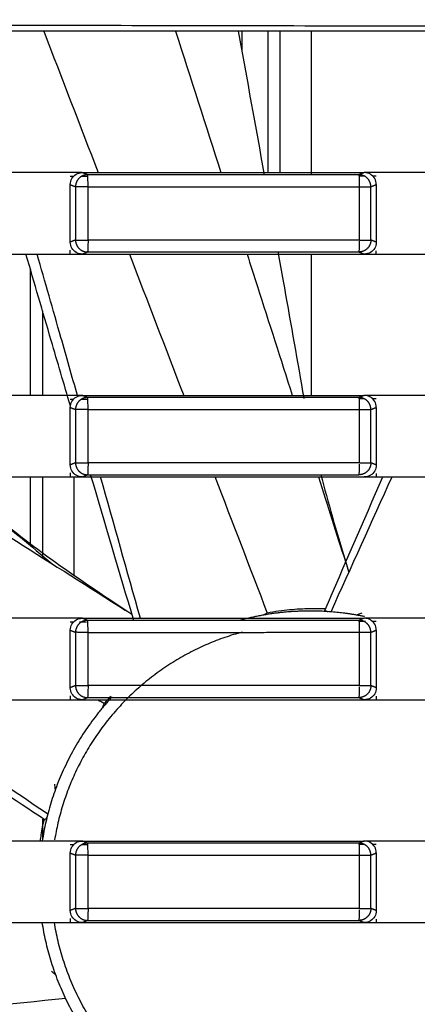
# Model space of a CAD drawing. Header units: millimetres. Extents: x 9946 to 11276, y -3292 to -1962.
# Tile 163 of 170: x 11005 to 11022, y -2154 to -2112. Entities that reach past the tile are written whole.
import ezdxf

# ---------------------------------------------------------------- set-up
doc = ezdxf.new("R2010")
doc.units = ezdxf.units.MM
doc.layers.add('ROXX NEO lite', color=7, linetype='Continuous', true_color=0x000000)
doc.dimstyles.get("Standard").update_dxf_attribs({"dimscale": 10, "dimtxt": 2.5, "dimasz": 3, "dimexe": 1, "dimexo": 0.5, "dimgap": 0.8, "dimtad": 1, "dimtoh": 1, "dimdec": 1, "dimzin": 1, "dimdsep": 46, "dimtxsty": 'Standard', "dimblk": 'OPEN90', "dimcen": 2.5, "dimadec": 1, "dimazin": 1, "dimtfac": 1, "dimtdec": 4, "dimtix": 1, "dimtofl": 0, "dimtmove": 1, "dimatfit": 3, "dimldrblk": 'OPEN90', "dimfxl": 1, "dimtolj": 1, "dimtzin": 1, "dimarcsym": 0})

# ---------------------------------------------------------------- blocks, each defined once
blk = doc.blocks.new('*D6')
at = {"layer": 'Defpoints', "color": 0}
for p in [(11100.942, -2035.438), (10770.942, -2117.179), (11100.942, -2117.179)]:
    blk.add_point(p, dxfattribs=at)
at = {"layer": 'ROXX NEO lite', "color": 0, "lineweight": -2}
for p, q in [((10770.942, -2111.178), (10770.942, -2032.437)), ((11100.942, -2111.178), (11100.942, -2032.437)), ((10776.943, -2035.438), (11094.941, -2035.438))]:
    blk.add_line(p, q, dxfattribs=at)
at = {"layer": 'ROXX NEO lite', "color": 0}
for points in [[(10776.943, -2034.438), (10776.943, -2036.438), (10770.942, -2035.438)], [(11094.941, -2036.438), (11094.941, -2034.438), (11100.942, -2035.438)]]:
    blk.add_solid(points, dxfattribs=at)
at = {"layer": 'ROXX NEO lite', "color": 0, "insert": (10935.942, -2028.537), "char_height": 9.0015, "attachment_point": 5}
blk.add_mtext('\\A1;330.0', dxfattribs=at)

msp = doc.modelspace()

# ---------------------------------------------------------------- linework, layer by layer
at = {"layer": 'ROXX NEO lite', "color": 18, "lineweight": -3, "true_color": 0x000000}
for points, weights in [([(10820.335, -2112.736), (10935.838, -2112.412), (11051.342, -2112.736)], [1, 0.996772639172, 1]), ([(11007.701, -2119.024), (11007.555, -2119.17), (11007.554, -2119.377)], [1, 0.924003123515, 1]), ([(11008.053, -2118.877), (11007.847, -2118.877), (11007.701, -2119.024)], [1, 0.92392557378, 1]), ([(11019.73, -2119.024), (11019.585, -2118.878), (11019.379, -2118.877)], [1, 0.924347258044, 1]), ([(11019.876, -2119.377), (11019.876, -2119.171), (11019.73, -2119.024)], [1, 0.92411999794, 1]), ([(11008.082, -2119.381), (11007.597, -2119.377), (11007.554, -2119.377)], [1, 0.716757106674, 1]), ([(11008.082, -2119.381), (11013.746, -2119.377), (11019.407, -2119.377)], [1, 0.999992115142, 1]), ([(11019.407, -2119.377), (11019.839, -2119.377), (11019.876, -2119.377)], [1, 0.756562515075, 1]), ([(11007.554, -2121.601), (11007.555, -2121.808), (11007.701, -2121.954)], [1, 0.923940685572, 1]), ([(11007.554, -2121.601), (11007.596, -2121.601), (11008.077, -2121.601)], [1, 0.720090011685, 1]), ([(11007.701, -2121.954), (11007.847, -2122.101), (11008.053, -2122.101)], [1, 0.923986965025, 1]), ([(11019.407, -2121.601), (11013.744, -2121.601), (11008.077, -2121.601)], [1, 0.999992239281, 1]), ([(11019.73, -2121.954), (11019.584, -2122.101), (11019.377, -2122.101)], [1, 0.923391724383, 1]), ([(11019.407, -2121.601), (11019.839, -2121.601), (11019.876, -2121.601)], [1, 0.756578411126, 1]), ([(11019.876, -2121.601), (11019.876, -2121.807), (11019.73, -2121.954)], [1, 0.924362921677, 1]), ([(11007.701, -2128.324), (11007.555, -2128.47), (11007.554, -2128.677)], [1, 0.924003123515, 1]), ([(11008.053, -2128.177), (11007.847, -2128.177), (11007.701, -2128.324)], [1, 0.92392557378, 1]), ([(11019.73, -2128.324), (11019.585, -2128.178), (11019.379, -2128.177)], [1, 0.924347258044, 1]), ([(11019.876, -2128.677), (11019.876, -2128.471), (11019.73, -2128.324)], [1, 0.924119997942, 1]), ([(11008.082, -2128.681), (11007.597, -2128.677), (11007.554, -2128.677)], [1, 0.716757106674, 1]), ([(11008.082, -2128.681), (11013.746, -2128.677), (11019.407, -2128.677)], [1, 0.999992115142, 1]), ([(11019.407, -2128.677), (11019.839, -2128.677), (11019.876, -2128.677)], [1, 0.756562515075, 1]), ([(11007.554, -2130.901), (11007.555, -2131.108), (11007.701, -2131.254)], [1, 0.923940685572, 1]), ([(11007.554, -2130.901), (11007.596, -2130.901), (11008.077, -2130.901)], [1, 0.720090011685, 1]), ([(11019.407, -2130.901), (11013.744, -2130.901), (11008.077, -2130.901)], [1, 0.999992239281, 1]), ([(11019.407, -2130.901), (11019.839, -2130.901), (11019.876, -2130.901)], [1, 0.756578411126, 1]), ([(11019.876, -2130.901), (11019.876, -2131.107), (11019.73, -2131.254)], [1, 0.924362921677, 1]), ([(11007.701, -2131.254), (11007.847, -2131.401), (11008.053, -2131.401)], [1, 0.923986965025, 1]), ([(11019.73, -2131.254), (11019.584, -2131.401), (11019.377, -2131.401)], [1, 0.923391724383, 1]), ([(11008.053, -2137.477), (11007.847, -2137.477), (11007.701, -2137.624)], [1, 0.92392557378, 1]), ([(11019.73, -2137.624), (11019.606, -2137.499), (11019.43, -2137.48)], [1, 0.934402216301, 0.982562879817]), ([(11014.501, -2137.968), (11007.803, -2139.792), (11006.681, -2146.642)], [0.912400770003, 0.782195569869, 0.947583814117]), ([(11007.701, -2137.624), (11007.555, -2137.77), (11007.554, -2137.977)], [1, 0.924003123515, 1]), ([(11008.082, -2137.981), (11007.597, -2137.977), (11007.554, -2137.977)], [1, 0.716757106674, 1]), ([(11008.082, -2137.981), (11013.746, -2137.977), (11019.407, -2137.977)], [1, 0.999992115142, 1]), ([(11019.407, -2137.977), (11019.839, -2137.977), (11019.876, -2137.977)], [1, 0.756562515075, 1]), ([(11019.876, -2137.977), (11019.876, -2137.771), (11019.73, -2137.624)], [1, 0.92411999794, 1]), ([(11007.554, -2140.201), (11007.555, -2140.408), (11007.701, -2140.554)], [1, 0.923940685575, 1]), ([(11007.554, -2140.201), (11007.596, -2140.201), (11008.077, -2140.201)], [1, 0.720090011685, 1]), ([(11019.407, -2140.201), (11013.744, -2140.201), (11008.077, -2140.201)], [1, 0.999992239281, 1]), ([(11019.407, -2140.201), (11019.839, -2140.201), (11019.876, -2140.201)], [1, 0.756578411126, 1]), ([(11019.876, -2140.201), (11019.876, -2140.407), (11019.73, -2140.554)], [1, 0.924362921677, 1]), ([(11009.08, -2140.676), (11006.693, -2143.232), (11006.167, -2146.689)], [0.855516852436, 0.861767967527, 0.951189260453]), ([(11007.701, -2140.554), (11007.847, -2140.701), (11008.053, -2140.701)], [1, 0.923986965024, 1]), ([(11019.73, -2140.554), (11019.584, -2140.701), (11019.377, -2140.701)], [1, 0.923391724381, 1]), ([(11007.701, -2146.924), (11007.555, -2147.07), (11007.554, -2147.277)], [1, 0.924003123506, 1]), ([(11008.053, -2146.777), (11007.847, -2146.777), (11007.701, -2146.924)], [1, 0.923925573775, 1]), ([(11019.73, -2146.924), (11019.585, -2146.778), (11019.379, -2146.777)], [1, 0.924347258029, 1]), ([(11019.876, -2147.277), (11019.876, -2147.071), (11019.73, -2146.924)], [1, 0.924119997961, 1]), ([(11008.082, -2147.281), (11007.597, -2147.277), (11007.554, -2147.277)], [1, 0.716757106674, 1]), ([(11008.082, -2147.281), (11013.746, -2147.277), (11019.407, -2147.277)], [1, 0.999992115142, 1]), ([(11019.407, -2147.277), (11019.839, -2147.277), (11019.876, -2147.277)], [1, 0.756562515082, 1]), ([(11007.554, -2149.501), (11007.555, -2149.708), (11007.701, -2149.854)], [1, 0.923940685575, 1]), ([(11007.554, -2149.501), (11007.596, -2149.501), (11008.077, -2149.501)], [1, 0.720090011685, 1]), ([(11019.407, -2149.501), (11013.744, -2149.501), (11008.077, -2149.501)], [1, 0.999992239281, 1]), ([(11019.407, -2149.501), (11019.839, -2149.501), (11019.876, -2149.501)], [1, 0.756578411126, 1]), ([(11019.876, -2149.501), (11019.876, -2149.707), (11019.73, -2149.854)], [1, 0.924362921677, 1]), ([(11007.701, -2149.854), (11007.847, -2150.001), (11008.053, -2150.001)], [1, 0.923986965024, 1]), ([(11019.73, -2149.854), (11019.584, -2150.001), (11019.377, -2150.001)], [1, 0.923391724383, 1]), ([(11009.057, -2156.077), (11006.69, -2153.528), (11006.167, -2150.089)], [0.85527863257, 0.8596337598, 0.945878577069]), ([(11009.665, -2155.989), (11007.22, -2153.52), (11006.673, -2150.089)], [0.85504708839, 0.855127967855, 0.943721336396])]:
    msp.add_rational_spline(points, weights, degree=2, dxfattribs=at)
for points, degree in [([(11046.588, -2112.889), (11017.338, -2112.889), (10988.088, -2112.889)], 2), ([(11006.23, -2112.887), (11006.986, -2114.855), (11007.742, -2116.822), (11008.498, -2118.789)], 3), ([(11011.725, -2112.889), (11012.357, -2114.855), (11012.989, -2116.822), (11013.62, -2118.788)], 3), ([(11014.346, -2112.889), (11014.707, -2114.885), (11015.066, -2116.881), (11015.424, -2118.877)], 3), ([(11014.498, -2112.889), (11014.498, -2113.293), (11014.498, -2113.697)], 2), ([(11015.579, -2112.889), (11015.579, -2115.839), (11015.579, -2118.789)], 2), ([(11016.078, -2112.889), (11016.078, -2115.839), (11016.078, -2118.789)], 2), ([(11017.388, -2112.889), (11017.388, -2115.883), (11017.388, -2118.877)], 2), ([(11007.335, -2118.789), (11006.822, -2118.789), (11005.797, -2118.789), (11004.26, -2118.789), (11003.235, -2118.789), (11002.723, -2118.789)], 3), ([(11007.335, -2119.289), (11007.335, -2119.193), (11007.382, -2119.029), (11007.574, -2118.836), (11007.739, -2118.789), (11007.834, -2118.789)], 3), ([(11007.834, -2118.789), (11007.667, -2118.789), (11007.501, -2118.789), (11007.335, -2118.789)], 3), ([(11007.47, -2118.954), (11007.425, -2118.954), (11007.38, -2118.954), (11007.335, -2118.954)], 3), ([(11008.054, -2118.952), (11007.966, -2118.953), (11007.879, -2118.953), (11007.791, -2118.953)], 3), ([(11007.834, -2118.789), (11009.141, -2118.789), (11011.757, -2118.788), (11015.679, -2118.788), (11018.294, -2118.789), (11019.601, -2118.789)], 3), ([(11008.053, -2118.877), (11007.944, -2118.833), (11007.834, -2118.789)], 2), ([(11008.082, -2119.381), (11008.082, -2119.265), (11008.07, -2118.986), (11008.059, -2118.881), (11008.053, -2118.877)], 3), ([(11019.601, -2118.789), (11019.49, -2118.833), (11019.379, -2118.877)], 2), ([(11019.407, -2119.377), (11019.407, -2119.261), (11019.402, -2118.988), (11019.386, -2118.881), (11019.379, -2118.877)], 3), ([(11019.601, -2118.931), (11019.527, -2118.931), (11019.453, -2118.931), (11019.379, -2118.931)], 3), ([(11020.103, -2119.287), (11020.103, -2119.191), (11020.053, -2119.025), (11019.866, -2118.839), (11019.699, -2118.789), (11019.601, -2118.789)], 3), ([(11020.103, -2118.789), (11019.936, -2118.789), (11019.768, -2118.789), (11019.601, -2118.789)], 3), ([(11020.103, -2118.93), (11020.052, -2118.93), (11020.001, -2118.93), (11019.95, -2118.93)], 3), ([(11024.551, -2118.789), (11024.056, -2118.789), (11023.068, -2118.789), (11021.586, -2118.789), (11020.597, -2118.789), (11020.103, -2118.789)], 3), ([(11007.335, -2119.289), (11007.444, -2119.333), (11007.554, -2119.377)], 2), ([(11007.335, -2121.689), (11007.335, -2120.489), (11007.335, -2119.289)], 2), ([(11007.554, -2119.377), (11007.554, -2120.489), (11007.554, -2121.601)], 2), ([(11008.077, -2121.601), (11008.08, -2120.491), (11008.082, -2119.381)], 2), ([(11019.407, -2121.601), (11019.407, -2120.489), (11019.407, -2119.377)], 2), ([(11019.876, -2119.377), (11019.99, -2119.332), (11020.103, -2119.287)], 2), ([(11019.876, -2121.601), (11019.876, -2120.489), (11019.876, -2119.377)], 2), ([(11020.103, -2119.287), (11020.103, -2120.489), (11020.103, -2121.691)], 2), ([(11007.554, -2121.601), (11007.444, -2121.645), (11007.335, -2121.689)], 2), ([(11007.834, -2122.189), (11007.739, -2122.189), (11007.574, -2122.142), (11007.382, -2121.949), (11007.335, -2121.784), (11007.335, -2121.689)], 3), ([(11019.377, -2122.101), (11019.383, -2122.097), (11019.399, -2122.009), (11019.406, -2121.766), (11019.407, -2121.656)], 3), ([(11020.103, -2121.691), (11020.103, -2121.787), (11020.054, -2121.951), (11019.867, -2122.139), (11019.699, -2122.189), (11019.601, -2122.189)], 3), ([(11020.103, -2121.691), (11019.99, -2121.646), (11019.876, -2121.601)], 2), ([(11002.723, -2122.189), (11003.235, -2122.189), (11004.26, -2122.189), (11005.797, -2122.189), (11006.822, -2122.189), (11007.335, -2122.189)], 3), ([(11007.335, -2122.189), (11007.335, -2122.107), (11007.335, -2122.024)], 2), ([(11007.335, -2122.189), (11007.501, -2122.189), (11007.667, -2122.189), (11007.834, -2122.189)], 3), ([(11007.834, -2122.189), (11007.943, -2122.145), (11008.053, -2122.101)], 2), ([(11007.834, -2122.189), (11009.141, -2122.189), (11011.757, -2122.19), (11015.679, -2122.19), (11018.294, -2122.189), (11019.601, -2122.189)], 3), ([(11009.803, -2122.188), (11010.558, -2124.155), (11011.313, -2126.122), (11012.068, -2128.089)], 3), ([(11017.388, -2122.189), (11017.388, -2125.139), (11017.388, -2128.089)], 2), ([(11019.377, -2122.101), (11019.489, -2122.145), (11019.601, -2122.189)], 2), ([(11019.601, -2122.189), (11019.768, -2122.189), (11019.936, -2122.189), (11020.103, -2122.189)], 3), ([(11020.103, -2122.189), (11020.103, -2122.119), (11020.103, -2122.048)], 2), ([(11020.103, -2122.189), (11021.586, -2122.189), (11023.068, -2122.189), (11024.551, -2122.189)], 3), ([(11005.679, -2128.089), (11005.679, -2125.468), (11005.679, -2122.847)], 2), ([(11006.178, -2124.558), (11006.178, -2126.313), (11006.178, -2128.067)], 2), ([(11007.335, -2128.089), (11006.822, -2128.089), (11005.797, -2128.089), (11004.26, -2128.089), (11003.235, -2128.089), (11002.723, -2128.089)], 3), ([(11007.335, -2128.589), (11007.335, -2128.493), (11007.382, -2128.329), (11007.574, -2128.136), (11007.739, -2128.089), (11007.834, -2128.089)], 3), ([(11007.834, -2128.089), (11007.667, -2128.089), (11007.501, -2128.089), (11007.335, -2128.089)], 3), ([(11007.834, -2128.089), (11009.141, -2128.089), (11011.757, -2128.088), (11015.679, -2128.088), (11018.294, -2128.089), (11019.601, -2128.089)], 3), ([(11008.053, -2128.177), (11007.944, -2128.133), (11007.834, -2128.089)], 2), ([(11017.03, -2127.922), (11017.045, -2128.007), (11017.06, -2128.092), (11017.075, -2128.177)], 3), ([(11017.03, -2127.922), (11017.047, -2128.021), (11017.065, -2128.12), (11017.084, -2128.22)], 3), ([(11019.601, -2128.089), (11019.49, -2128.133), (11019.379, -2128.177)], 2), ([(11020.103, -2128.587), (11020.103, -2128.491), (11020.053, -2128.325), (11019.866, -2128.139), (11019.699, -2128.089), (11019.601, -2128.089)], 3), ([(11020.103, -2128.089), (11019.936, -2128.089), (11019.768, -2128.089), (11019.601, -2128.089)], 3), ([(11024.551, -2128.089), (11024.056, -2128.089), (11023.068, -2128.089), (11021.586, -2128.089), (11020.597, -2128.089), (11020.103, -2128.089)], 3), ([(11007.471, -2128.254), (11007.426, -2128.254), (11007.38, -2128.254), (11007.335, -2128.254)], 3), ([(11008.054, -2128.252), (11007.967, -2128.253), (11007.881, -2128.253), (11007.794, -2128.253)], 3), ([(11008.082, -2128.681), (11008.082, -2128.565), (11008.07, -2128.286), (11008.059, -2128.181), (11008.053, -2128.177)], 3), ([(11019.407, -2128.677), (11019.407, -2128.561), (11019.402, -2128.288), (11019.386, -2128.181), (11019.379, -2128.177)], 3), ([(11019.608, -2128.231), (11019.532, -2128.231), (11019.456, -2128.231), (11019.379, -2128.231)], 3), ([(11020.103, -2128.23), (11020.061, -2128.23), (11020.019, -2128.23), (11019.977, -2128.23)], 3), ([(11007.335, -2128.589), (11007.444, -2128.633), (11007.554, -2128.677)], 2), ([(11007.335, -2130.989), (11007.335, -2129.789), (11007.335, -2128.589)], 2), ([(11007.554, -2128.677), (11007.554, -2129.789), (11007.554, -2130.901)], 2), ([(11008.077, -2130.901), (11008.08, -2129.791), (11008.082, -2128.681)], 2), ([(11019.407, -2130.901), (11019.407, -2129.789), (11019.407, -2128.677)], 2), ([(11019.876, -2128.677), (11019.99, -2128.632), (11020.103, -2128.587)], 2), ([(11019.876, -2130.901), (11019.876, -2129.789), (11019.876, -2128.677)], 2), ([(11020.103, -2128.587), (11020.103, -2129.789), (11020.103, -2130.991)], 2), ([(11007.554, -2130.901), (11007.444, -2130.945), (11007.335, -2130.989)], 2), ([(11007.834, -2131.489), (11007.739, -2131.489), (11007.574, -2131.442), (11007.382, -2131.249), (11007.335, -2131.084), (11007.335, -2130.989)], 3), ([(11019.377, -2131.401), (11019.383, -2131.397), (11019.399, -2131.309), (11019.406, -2131.066), (11019.407, -2130.956)], 3), ([(11020.103, -2130.991), (11020.103, -2131.087), (11020.054, -2131.251), (11019.867, -2131.439), (11019.699, -2131.489), (11019.601, -2131.489)], 3), ([(11020.103, -2130.991), (11019.99, -2130.946), (11019.876, -2130.901)], 2), ([(11007.335, -2131.324), (11007.335, -2131.407), (11007.335, -2131.489)], 2), ([(11007.834, -2131.489), (11007.943, -2131.445), (11008.053, -2131.401)], 2), ([(11009.984, -2137.477), (11009.383, -2135.452), (11008.784, -2133.427), (11008.186, -2131.401)], 3), ([(11017.789, -2131.384), (11018.086, -2132.546), (11018.433, -2133.763), (11018.815, -2135.008)], 3), ([(11020.103, -2131.348), (11020.103, -2131.419), (11020.103, -2131.489)], 2), ([(11000.832, -2131.489), (11003.86, -2133.399), (11006.886, -2135.311), (11009.911, -2137.225)], 3), ([(11002.723, -2131.489), (11003.235, -2131.489), (11004.26, -2131.489), (11005.797, -2131.489), (11006.822, -2131.489), (11007.335, -2131.489)], 3), ([(11005.679, -2134.283), (11005.679, -2132.886), (11005.679, -2131.489)], 2), ([(11006.178, -2131.484), (11006.178, -2133.174), (11006.178, -2134.865)], 2), ([(11007.335, -2131.489), (11007.501, -2131.489), (11007.667, -2131.489), (11007.834, -2131.489)], 3), ([(11007.488, -2131.489), (11007.488, -2133.541), (11007.488, -2135.593)], 2), ([(11007.834, -2131.489), (11009.141, -2131.489), (11011.757, -2131.49), (11015.679, -2131.49), (11018.294, -2131.489), (11019.601, -2131.489)], 3), ([(11010.26, -2137.389), (11009.708, -2135.422), (11009.154, -2133.455), (11008.598, -2131.489)], 3), ([(11013.369, -2131.479), (11014.097, -2133.376), (11014.825, -2135.274), (11015.553, -2137.171)], 3), ([(11017.685, -2131.489), (11018.061, -2132.666), (11018.436, -2133.843), (11018.812, -2135.02)], 3), ([(11017.957, -2137.06), (11018.761, -2135.202), (11019.568, -2133.345), (11020.377, -2131.489)], 3), ([(11018.213, -2137.123), (11019.064, -2135.245), (11019.912, -2133.366), (11020.758, -2131.486)], 3), ([(11019.601, -2131.489), (11019.768, -2131.489), (11019.936, -2131.489), (11020.103, -2131.489)], 3), ([(11020.103, -2131.489), (11021.586, -2131.489), (11023.068, -2131.489), (11024.551, -2131.489)], 3), ([(11003.946, -2132.909), (11004.822, -2133.644), (11005.698, -2134.379), (11006.574, -2135.115)], 3), ([(11018.828, -2135.051), (11018.867, -2135.179), (11018.907, -2135.308), (11018.948, -2135.438)], 3), ([(11015.376, -2137.261), (11015.465, -2137.216), (11015.553, -2137.171)], 2), ([(11017.957, -2137.06), (11018.016, -2137.087), (11018.075, -2137.113)], 2), ([(11007.335, -2137.389), (11006.822, -2137.389), (11005.797, -2137.389), (11004.26, -2137.389), (11003.235, -2137.389), (11002.723, -2137.389)], 3), ([(11007.335, -2137.889), (11007.335, -2137.793), (11007.382, -2137.629), (11007.574, -2137.436), (11007.739, -2137.389), (11007.834, -2137.389)], 3), ([(11007.834, -2137.389), (11007.667, -2137.389), (11007.501, -2137.389), (11007.335, -2137.389)], 3), ([(11007.465, -2137.554), (11007.422, -2137.554), (11007.378, -2137.554), (11007.335, -2137.554)], 3), ([(11008.014, -2137.553), (11007.915, -2137.553), (11007.816, -2137.553), (11007.717, -2137.553)], 3), ([(11007.834, -2137.389), (11009.141, -2137.389), (11011.757, -2137.388), (11015.679, -2137.388), (11018.294, -2137.389), (11019.601, -2137.389)], 3), ([(11008.053, -2137.477), (11007.944, -2137.433), (11007.834, -2137.389)], 2), ([(11008.082, -2137.981), (11008.082, -2137.865), (11008.07, -2137.586), (11008.059, -2137.481), (11008.053, -2137.477)], 3), ([(11019.601, -2137.389), (11019.49, -2137.433), (11019.379, -2137.477)], 2), ([(11019.407, -2137.977), (11019.407, -2137.861), (11019.402, -2137.588), (11019.386, -2137.481), (11019.379, -2137.477)], 3), ([(11019.645, -2137.53), (11019.556, -2137.531), (11019.468, -2137.531), (11019.379, -2137.531)], 3), ([(11020.103, -2137.389), (11019.936, -2137.389), (11019.768, -2137.389), (11019.601, -2137.389)], 3), ([(11020.103, -2137.887), (11020.103, -2137.791), (11020.053, -2137.625), (11019.866, -2137.439), (11019.699, -2137.389), (11019.601, -2137.389)], 3), ([(11020.103, -2137.53), (11020.057, -2137.53), (11020.011, -2137.53), (11019.965, -2137.53)], 3), ([(11024.551, -2137.389), (11024.056, -2137.389), (11023.068, -2137.389), (11021.586, -2137.389), (11020.597, -2137.389), (11020.103, -2137.389)], 3), ([(11007.335, -2140.289), (11007.335, -2139.089), (11007.335, -2137.889)], 2), ([(11007.335, -2137.889), (11007.444, -2137.933), (11007.554, -2137.977)], 2), ([(11007.554, -2137.977), (11007.554, -2139.089), (11007.554, -2140.201)], 2), ([(11008.077, -2140.201), (11008.08, -2139.091), (11008.082, -2137.981)], 2), ([(11019.407, -2140.201), (11019.407, -2139.089), (11019.407, -2137.977)], 2), ([(11019.876, -2137.977), (11019.99, -2137.932), (11020.103, -2137.887)], 2), ([(11019.876, -2140.201), (11019.876, -2139.089), (11019.876, -2137.977)], 2), ([(11020.103, -2137.887), (11020.103, -2139.089), (11020.103, -2140.291)], 2), ([(11007.554, -2140.201), (11007.444, -2140.245), (11007.335, -2140.289)], 2), ([(11007.834, -2140.789), (11007.739, -2140.789), (11007.574, -2140.742), (11007.382, -2140.549), (11007.335, -2140.384), (11007.335, -2140.289)], 3), ([(11019.377, -2140.701), (11019.383, -2140.697), (11019.399, -2140.609), (11019.406, -2140.366), (11019.407, -2140.256)], 3), ([(11020.103, -2140.291), (11020.103, -2140.387), (11020.054, -2140.551), (11019.867, -2140.739), (11019.699, -2140.789), (11019.601, -2140.789)], 3), ([(11020.103, -2140.291), (11019.99, -2140.246), (11019.876, -2140.201)], 2), ([(11006.289, -2145.813), (11003.713, -2144.113), (11001.14, -2142.409), (10998.569, -2140.701)], 3), ([(11006.395, -2145.571), (11004.059, -2143.974), (11001.721, -2142.38), (10999.38, -2140.789)], 3), ([(11002.723, -2140.789), (11003.235, -2140.789), (11004.26, -2140.789), (11005.797, -2140.789), (11006.822, -2140.789), (11007.335, -2140.789)], 3), ([(11007.335, -2140.624), (11007.335, -2140.707), (11007.335, -2140.789)], 2), ([(11007.335, -2140.789), (11007.501, -2140.789), (11007.667, -2140.789), (11007.834, -2140.789)], 3), ([(11007.834, -2140.789), (11007.943, -2140.745), (11008.053, -2140.701)], 2), ([(11007.834, -2140.789), (11009.141, -2140.789), (11011.757, -2140.79), (11015.679, -2140.79), (11018.294, -2140.789), (11019.601, -2140.789)], 3), ([(11008.489, -2140.793), (11008.58, -2140.843), (11008.67, -2140.893), (11008.76, -2140.943)], 3), ([(11009.016, -2140.646), (11008.931, -2140.742), (11008.845, -2140.841), (11008.76, -2140.943)], 3), ([(11019.377, -2140.701), (11019.489, -2140.745), (11019.601, -2140.789)], 2), ([(11019.601, -2140.789), (11019.768, -2140.789), (11019.936, -2140.789), (11020.103, -2140.789)], 3), ([(11020.103, -2140.648), (11020.103, -2140.719), (11020.103, -2140.789)], 2), ([(11020.103, -2140.789), (11021.586, -2140.789), (11023.068, -2140.789), (11024.551, -2140.789)], 3), ([(11008.682, -2141.125), (11008.721, -2141.034), (11008.76, -2140.943)], 2), ([(11006.178, -2145.782), (11006.178, -2146.2), (11006.178, -2146.617)], 2), ([(11006.314, -2145.777), (11006.338, -2145.741), (11006.362, -2145.705)], 2), ([(11007.335, -2146.689), (11006.822, -2146.689), (11005.797, -2146.689), (11004.26, -2146.689), (11003.235, -2146.689), (11002.723, -2146.689)], 3), ([(11007.335, -2147.189), (11007.335, -2147.093), (11007.382, -2146.929), (11007.574, -2146.736), (11007.739, -2146.689), (11007.834, -2146.689)], 3), ([(11007.834, -2146.689), (11007.667, -2146.689), (11007.501, -2146.689), (11007.335, -2146.689)], 3), ([(11007.496, -2146.854), (11007.442, -2146.854), (11007.388, -2146.854), (11007.335, -2146.854)], 3), ([(11008.054, -2146.852), (11007.97, -2146.853), (11007.887, -2146.853), (11007.804, -2146.853)], 3), ([(11007.834, -2146.689), (11009.141, -2146.689), (11011.757, -2146.688), (11015.679, -2146.688), (11018.294, -2146.689), (11019.601, -2146.689)], 3), ([(11008.053, -2146.777), (11007.944, -2146.733), (11007.834, -2146.689)], 2), ([(11008.082, -2147.281), (11008.082, -2147.165), (11008.07, -2146.886), (11008.059, -2146.781), (11008.053, -2146.777)], 3), ([(11019.601, -2146.689), (11019.49, -2146.733), (11019.379, -2146.777)], 2), ([(11019.407, -2147.277), (11019.407, -2147.161), (11019.402, -2146.888), (11019.386, -2146.781), (11019.379, -2146.777)], 3), ([(11019.601, -2146.831), (11019.527, -2146.831), (11019.453, -2146.831), (11019.379, -2146.831)], 3), ([(11020.103, -2147.187), (11020.103, -2147.091), (11020.053, -2146.925), (11019.866, -2146.739), (11019.699, -2146.689), (11019.601, -2146.689)], 3), ([(11020.103, -2146.689), (11019.936, -2146.689), (11019.768, -2146.689), (11019.601, -2146.689)], 3), ([(11020.103, -2146.83), (11020.053, -2146.83), (11020.003, -2146.83), (11019.953, -2146.83)], 3), ([(11024.551, -2146.689), (11024.056, -2146.689), (11023.068, -2146.689), (11021.586, -2146.689), (11020.597, -2146.689), (11020.103, -2146.689)], 3), ([(11007.335, -2147.189), (11007.444, -2147.233), (11007.554, -2147.277)], 2), ([(11007.335, -2149.589), (11007.335, -2148.389), (11007.335, -2147.189)], 2), ([(11007.554, -2147.277), (11007.554, -2148.389), (11007.554, -2149.501)], 2), ([(11008.077, -2149.501), (11008.08, -2148.391), (11008.082, -2147.281)], 2), ([(11019.407, -2149.501), (11019.407, -2148.389), (11019.407, -2147.277)], 2), ([(11019.876, -2147.277), (11019.99, -2147.232), (11020.103, -2147.187)], 2), ([(11019.876, -2149.501), (11019.876, -2148.389), (11019.876, -2147.277)], 2), ([(11020.103, -2147.187), (11020.103, -2148.389), (11020.103, -2149.591)], 2), ([(11007.554, -2149.501), (11007.444, -2149.545), (11007.335, -2149.589)], 2), ([(11020.103, -2149.591), (11019.99, -2149.546), (11019.876, -2149.501)], 2), ([(11007.834, -2150.089), (11007.739, -2150.089), (11007.574, -2150.042), (11007.382, -2149.849), (11007.335, -2149.684), (11007.335, -2149.589)], 3), ([(11019.377, -2150.001), (11019.383, -2149.997), (11019.399, -2149.909), (11019.406, -2149.666), (11019.407, -2149.556)], 3), ([(11020.103, -2149.591), (11020.103, -2149.687), (11020.054, -2149.851), (11019.867, -2150.039), (11019.699, -2150.089), (11019.601, -2150.089)], 3), ([(11002.723, -2150.089), (11003.235, -2150.089), (11004.26, -2150.089), (11005.797, -2150.089), (11006.822, -2150.089), (11007.335, -2150.089)], 3), ([(11007.335, -2149.924), (11007.335, -2150.007), (11007.335, -2150.089)], 2), ([(11007.335, -2150.089), (11007.501, -2150.089), (11007.667, -2150.089), (11007.834, -2150.089)], 3), ([(11007.834, -2150.089), (11007.943, -2150.045), (11008.053, -2150.001)], 2), ([(11007.834, -2150.089), (11009.141, -2150.089), (11011.757, -2150.09), (11015.679, -2150.09), (11018.294, -2150.089), (11019.601, -2150.089)], 3), ([(11019.377, -2150.001), (11019.489, -2150.045), (11019.601, -2150.089)], 2), ([(11019.601, -2150.089), (11019.768, -2150.089), (11019.936, -2150.089), (11020.103, -2150.089)], 3), ([(11020.103, -2149.948), (11020.103, -2150.019), (11020.103, -2150.089)], 2), ([(11020.103, -2150.089), (11021.586, -2150.089), (11023.068, -2150.089), (11024.551, -2150.089)], 3)]:
    msp.add_open_spline(points, degree=degree, dxfattribs=at)
for points, knots in [([(11019.379, -2118.877), (11018.121, -2118.877), (11015.605, -2118.877), (11011.829, -2118.877), (11009.312, -2118.877), (11008.053, -2118.877)], [-11.34246, -11.34246, -11.34246, -11.34246, -7.561637, -3.78082, 0, 0, 0, 0]), ([(11008.077, -2121.601), (11008.078, -2121.716), (11008.068, -2121.993), (11008.059, -2122.097), (11008.053, -2122.101)], [0, 0, 0, 0, 0.4033497, 0.8118042, 0.8118042, 0.8118042, 0.8118042]), ([(11007.339, -2128.52), (11007.072, -2127.61), (11006.453, -2125.501), (11005.837, -2123.39), (11005.487, -2122.189)], [11.255676, 11.255676, 11.255676, 11.255676, 14.098949, 17.852007, 17.852007, 17.852007, 17.852007]), ([(11007.634, -2128.089), (11007.406, -2127.284), (11006.846, -2125.317), (11006.285, -2123.35), (11005.953, -2122.189)], [-16.610335, -16.610335, -16.610335, -16.610335, -14.099015, -10.475313, -10.475313, -10.475313, -10.475313]), ([(11008.053, -2122.101), (11009.312, -2122.101), (11011.829, -2122.101), (11015.604, -2122.101), (11018.119, -2122.101), (11019.377, -2122.101)], [-11.340107, -11.340107, -11.340107, -11.340107, -7.55944, -3.778779, 0, 0, 0, 0]), ([(11014.711, -2122.19), (11014.855, -2122.64), (11015.484, -2124.604), (11016.113, -2126.569), (11016.597, -2128.084)], [-15.76968, -15.76968, -15.76968, -15.76968, -14.34863, -9.567021, -9.567021, -9.567021, -9.567021]), ([(11015.999, -2122.101), (11016.071, -2122.505), (11016.416, -2124.445), (11016.759, -2126.386), (11017.03, -2127.922)], [12.747577, 12.747577, 12.747577, 12.747577, 13.979394, 18.65941, 18.65941, 18.65941, 18.65941]), ([(11019.379, -2128.177), (11018.121, -2128.177), (11015.605, -2128.177), (11011.829, -2128.177), (11009.312, -2128.177), (11008.053, -2128.177)], [-11.34246, -11.34246, -11.34246, -11.34246, -7.561637, -3.78082, 0, 0, 0, 0]), ([(11008.077, -2130.901), (11008.078, -2131.016), (11008.068, -2131.293), (11008.059, -2131.397), (11008.053, -2131.401)], [0, 0, 0, 0, 0.4033497, 0.8118042, 0.8118042, 0.8118042, 0.8118042]), ([(11008.053, -2131.401), (11009.312, -2131.401), (11011.829, -2131.401), (11015.604, -2131.401), (11018.119, -2131.401), (11019.377, -2131.401)], [-11.340107, -11.340107, -11.340107, -11.340107, -7.55944, -3.778779, 0, 0, 0, 0]), ([(11003.946, -2132.909), (11004.784, -2133.611), (11005.72, -2134.331), (11006.716, -2135.047), (11007.712, -2135.762), (11008.786, -2136.488), (11009.905, -2137.213)], [0.103477, 0.103477, 0.103477, 0.103477, 4.76441, 4.76441, 4.76441, 9.421347, 9.421347, 9.421347, 9.421347]), ([(11017.953, -2136.998), (11017.759, -2136.991), (11017.302, -2136.986), (11016.493, -2137.03), (11015.875, -2137.113), (11015.553, -2137.171)], [8.496548, 8.496548, 8.496548, 8.496548, 9.932327, 11.587711, 13.243849, 13.243849, 13.243849, 13.243849]), ([(11019.503, -2137.178), (11019.477, -2137.186), (11019.45, -2137.195), (11019.411, -2137.207), (11019.363, -2137.223), (11019.315, -2137.239), (11019.266, -2137.255)], [0.2043282, 0.2043282, 0.2043282, 0.2043282, 0.3386884, 0.3386884, 0.3386884, 0.5508311, 0.5508311, 0.5508311, 0.5508311]), ([(11019.379, -2137.477), (11018.121, -2137.477), (11015.605, -2137.477), (11011.829, -2137.477), (11009.312, -2137.477), (11008.053, -2137.477)], [-11.34246, -11.34246, -11.34246, -11.34246, -7.561637, -3.78082, 0, 0, 0, 0]), ([(11008.077, -2140.201), (11008.078, -2140.316), (11008.068, -2140.593), (11008.059, -2140.697), (11008.053, -2140.701)], [0, 0, 0, 0, 0.4033497, 0.8118042, 0.8118042, 0.8118042, 0.8118042]), ([(11008.053, -2140.701), (11009.312, -2140.701), (11011.829, -2140.701), (11015.604, -2140.701), (11018.119, -2140.701), (11019.377, -2140.701)], [-11.340107, -11.340107, -11.340107, -11.340107, -7.55944, -3.778779, 0, 0, 0, 0]), ([(11006.673, -2144.311), (11006.677, -2144.337), (11006.681, -2144.366), (11006.687, -2144.407), (11006.694, -2144.456), (11006.701, -2144.507), (11006.708, -2144.557)], [0.2043171, 0.2043171, 0.2043171, 0.2043171, 0.3386839, 0.3386839, 0.3386839, 0.5508335, 0.5508335, 0.5508335, 0.5508335]), ([(11006.228, -2145.801), (11006.187, -2145.992), (11006.133, -2146.281), (11006.087, -2146.6), (11006.076, -2146.689)], [8.483131, 8.483131, 8.483131, 8.483131, 9.932347, 10.471824, 10.471824, 10.471824, 10.471824]), ([(11019.379, -2146.777), (11018.121, -2146.777), (11015.605, -2146.777), (11011.829, -2146.777), (11009.312, -2146.777), (11008.053, -2146.777)], [-11.34246, -11.34246, -11.34246, -11.34246, -7.561637, -3.78082, 0, 0, 0, 0]), ([(11008.077, -2149.501), (11008.078, -2149.616), (11008.068, -2149.893), (11008.059, -2149.997), (11008.053, -2150.001)], [0, 0, 0, 0, 0.4033497, 0.8118042, 0.8118042, 0.8118042, 0.8118042]), ([(11008.053, -2150.001), (11009.312, -2150.001), (11011.829, -2150.001), (11015.604, -2150.001), (11018.119, -2150.001), (11019.377, -2150.001)], [-11.340107, -11.340107, -11.340107, -11.340107, -7.55944, -3.778779, 0, 0, 0, 0]), ([(11006.547, -2152.12), (11006.567, -2152.138), (11006.588, -2152.158), (11006.619, -2152.185), (11006.656, -2152.219), (11006.694, -2152.253), (11006.732, -2152.287)], [0.2043069, 0.2043069, 0.2043069, 0.2043069, 0.3386818, 0.3386818, 0.3386818, 0.5508338, 0.5508338, 0.5508338, 0.5508338]), ([(11007.144, -2153.265), (11002.483, -2153.725), (10993.653, -2154.618), (10984.826, -2155.547), (10980.658, -2155.988)], [-28.151025, -28.151025, -28.151025, -28.151025, -14.099015, -1.524458, -1.524458, -1.524458, -1.524458])]:
    msp.add_open_spline(points, degree=3, knots=knots, dxfattribs=at)
msp.add_rational_spline([(11019.615, -2137.321), (11018.536, -2137.099), (11017.434, -2137.089), (11015.911, -2137.076), (11014.438, -2137.468)], [0.933085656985, 0.96140459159, 1, 0.947404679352, 0.913893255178], degree=2, knots=[14.809709, 14.809709, 14.809709, 17.056046, 17.056046, 20.117207, 20.117207, 20.117207], dxfattribs=at)

# ---------------------------------------------------------------- dimensions: what is measured, and where the dimension line sits
at = {"layer": 'ROXX NEO lite', "color": 5, "true_color": 0x0000ff}
dim = msp.add_linear_dim(base=(11100.942, -2035.438), p1=(10770.942, -2117.179), p2=(11100.942, -2117.179), dimstyle='Standard', override={"dimscale": 3.0005, "dimtxt": 3, "dimasz": 2, "dimexe": 1, "dimexo": 2, "dimgap": 0.8, "dimtad": 1, "dimtih": 0, "dimtoh": 0, "dimdec": 1, "dimlfac": 1, "dimzin": 1, "dimtxsty": 'Standard', "dimsah": 0, "dimcen": 2.5, "dimadec": 1, "dimazin": 1, "dimtix": 0, "dimtmove": 0, "dimtzin": 1}, dxfattribs=at)
dim.commit()
dim.dimension.update_dxf_attribs({"geometry": '*D6', "text_midpoint": (10935.942, -2028.537)})

doc.saveas('drawing.dxf')
